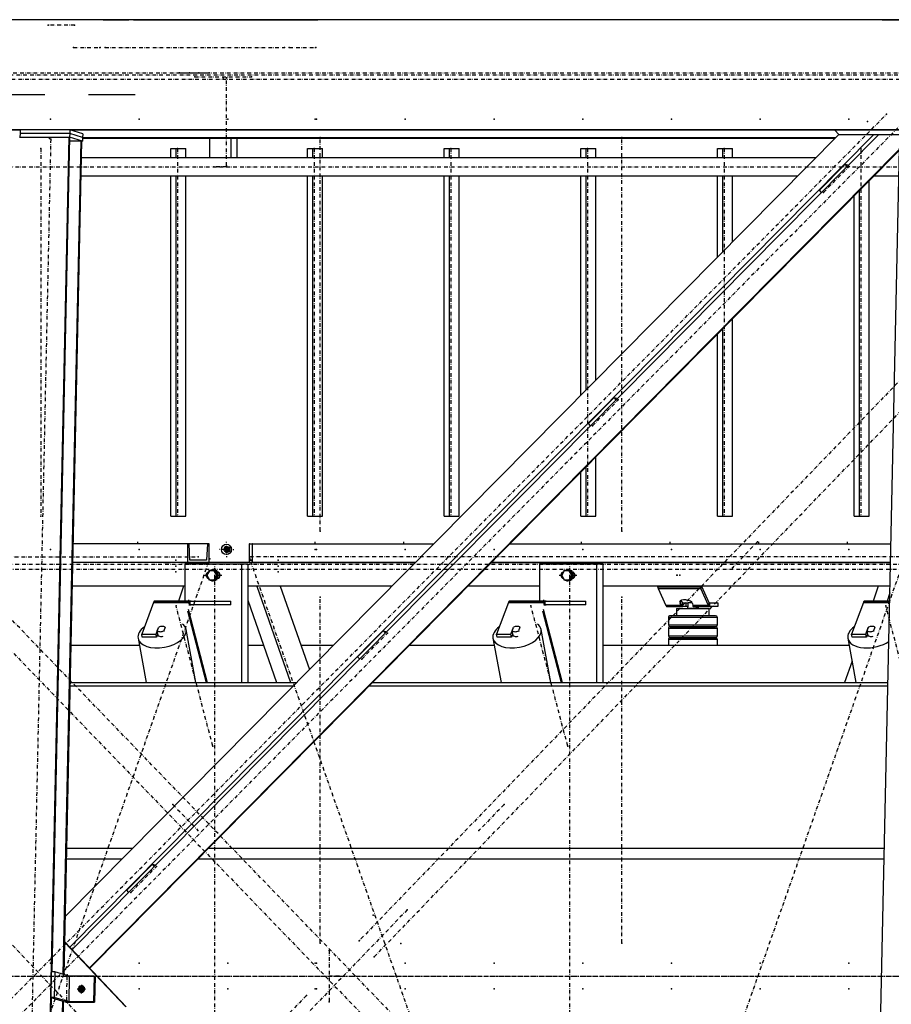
# Model space of a CAD drawing. Header units: millimetres. Extents: x 5305 to 84145, y 9066 to 76599.
# Tile 121 of 158: x 51091 to 53461, y 15626 to 18303. Entities that reach past the tile are written whole.
import ezdxf

# ---------------------------------------------------------------- set-up
doc = ezdxf.new("R2010")
doc.units = ezdxf.units.MM
doc.linetypes.add('DASHDOT', pattern=[8.5, 4, -2, 0.5, -2])
doc.linetypes.add('STRICHPUNKT2', pattern=[18.5, 10, -4, 0.5, -4])
for name, color, linetype in [('01', 1, 'Continuous'), ('Kante-Höft', 7, 'Continuous'), ('Mitte-Höft', 1, 'Continuous')]:
    doc.layers.add(name, color=color, linetype=linetype)

# ---------------------------------------------------------------- blocks, each defined once
blk = doc.blocks.new('Stahlbau DS')
at = {"layer": 'Kante-Höft'}
for p, q in [((45801.2, 2600.3), (34901.3, 2600.3)), ((41616.9, 2600.3), (40013.2, 2600.3)), ((41616.9, 2600.3), (40081.4, 2600.3)), ((41771.3, 2600.3), (41616.9, 2600.3)), ((41771.3, 2600.3), (41699.1, 2600.3)), ((41699.1, 2600.3), (41699.1, 2600.3)), ((41771.3, 2600.3), (41840.4, 2600.3)), ((41853.5, 2600.3), (41840.4, 2600.3)), ((41853.5, 2600.3), (41853.5, 2600.3)), ((41853.5, 2600.3), (42341.1, 2600.3)), ((42199.9, 2600.3), (42199.9, 2600.3)), ((42199.9, 2600.3), (42354.3, 2600.3)), ((42341.1, 2600.3), (42341.1, 2600.3)), ((43889.3, 2600.3), (42354.3, 2600.3)), ((42426.4, 2600.3), (42354.3, 2600.3)), ((42354.3, 2600.3), (42354.3, 2600.3)), ((43889.3, 2600.3), (42426.4, 2600.3)), ((42426.4, 2600.3), (42426.4, 2600.3)), ((43889.3, 2600.3), (43889.3, 2600.3)), ((43889.3, 2600.3), (44178.8, 2600.3)), ((41612.6, 2395.8), (39713.7, 2395.8)), ((41857.6, 2395.8), (41731.5, 2395.8)), ((45794.8, 2301.3), (34894.9, 2301.3)), ((41545.2, 2300.1), (39289.4, 2300.1)), ((41543.4, 2281.3), (41678.5, 2281.3)), ((41545, 2290.9), (41544.8, 2281.3)), ((41545.2, 2300.9), (41545, 2290.9)), ((41680.1, 2290.9), (41545, 2290.9)), ((41680.1, 2290.9), (41545, 2290.9)), ((41680.3, 2300.9), (41545.2, 2300.9)), ((41581.5, -2257.2), (41678.5, 2281.3)), ((41632.3, 12.1), (41680.8, 2280.6)), ((43771.4, 2288.5), (41668.3, 163.3)), ((41678.5, 2281.3), (41680.8, 2280.6)), ((41680.1, 2290.9), (41679.8, 2280.9)), ((41715.1, 2269.9), (41679.8, 2280.9)), ((41680.3, 2300.9), (41680.1, 2290.9)), ((41715.3, 2279.9), (41680.1, 2290.9)), ((41715.3, 2279.9), (41680.1, 2290.9)), ((41715.6, 2289.9), (41680.3, 2300.9)), ((43865.7, 2287.4), (41680.5, 79.2)), ((43938.4, 2300.1), (41682.6, 2300.1)), ((43879.4, 2287.4), (41687.2, 72.2)), ((41688.5, 2298.3), (41688.6, 2300.1)), ((41715.3, 2279.9), (41715.1, 2269.9)), ((41715.6, 2289.9), (41715.3, 2279.9)), ((43761.8, 2278.8), (41715.3, 2278.8)), ((43760.6, 2277.7), (41715.3, 2277.7)), ((42060.6, 2277.7), (42060.6, 2224.4)), ((42118.5, 2277.7), (42118.5, 2224.4)), ((42134.3, 2277.7), (42134.3, 2224.4)), ((43760.4, 2300.1), (43771.7, 2288.2)), ((43774.3, 2287.4), (43771.7, 2288.2)), ((43771.7, 2288.2), (43938.1, 2288.2)), ((43938.1, 2287.4), (43774.3, 2287.4)), ((41662.6, 4.9), (41711.1, 2271.2)), ((41664.9, 4.2), (41713.3, 2270.5)), ((41680.6, 2271.2), (41711.1, 2271.2)), ((41711.1, 2271.2), (41713.3, 2270.5)), ((41713.3, 2269.9), (41715.1, 2269.9)), ((41955, 2224.4), (41955, 2250.3)), ((41955, 2250.3), (41969.9, 2250.3)), ((41969.9, 2224.4), (41969.9, 2250.3)), ((41969.9, 2250.3), (41996, 2250.3)), ((41996, 2224.4), (41996, 2250.3)), ((42326.6, 2224.4), (42326.6, 2250.3)), ((42326.6, 2250.3), (42341.5, 2250.3)), ((42341.5, 2224.4), (42341.5, 2250.3)), ((42341.5, 2250.3), (42367.5, 2250.3)), ((42367.5, 2224.4), (42367.5, 2250.3)), ((42698.1, 2224.4), (42698.1, 2250.3)), ((42698.1, 2250.3), (42713, 2250.3)), ((42713, 2224.4), (42713, 2250.3)), ((42713, 2250.3), (42739, 2250.3)), ((42739, 2224.4), (42739, 2250.3)), ((43069.6, 2224.4), (43069.6, 2250.3)), ((43069.6, 2250.3), (43084.5, 2250.3)), ((43084.5, 2224.4), (43084.5, 2250.3)), ((43084.5, 2250.3), (43110.6, 2250.3)), ((43110.6, 2224.4), (43110.6, 2250.3)), ((43441.1, 2224.4), (43441.1, 2250.3)), ((43441.1, 2250.3), (43456.1, 2250.3)), ((43456.1, 2224.4), (43456.1, 2250.3)), ((43456.1, 2250.3), (43482.1, 2250.3)), ((43482.1, 2224.4), (43482.1, 2250.3)), ((43840.3, -2227.3), (43936, 2251.4)), ((43707.9, 2224.4), (41712.3, 2224.4)), ((43936, 2248), (41733.9, 22.8)), ((43935.9, 2245.5), (41735.1, 21.6)), ((43788.1, 2207.2), (43718.4, 2136.7)), ((43788.1, 2207.2), (43797.2, 2204.4)), ((43793.9, 2201), (43788.1, 2207.2)), ((41711.3, 2176.1), (43660.1, 2176.1)), ((41955, 1250.3), (41955, 2176.1)), ((41969.9, 1250.3), (41969.9, 2176.1)), ((41996, 1250.3), (41996, 2176.1)), ((42326.6, 1250.3), (42326.6, 2176.1)), ((42341.5, 1250.3), (42341.5, 2176.1)), ((42367.5, 1250.3), (42367.5, 2176.1)), ((42698.1, 1250.3), (42698.1, 2176.1)), ((42713, 1250.3), (42713, 2176.1)), ((42739, 1250.3), (42739, 2176.1)), ((43069.6, 1579.4), (43069.6, 2176.1)), ((43084.5, 1594.5), (43084.5, 2176.1)), ((43110.6, 1620.8), (43110.6, 2176.1)), ((43441.1, 1954.9), (43441.1, 2176.1)), ((43456.1, 1969.9), (43456.1, 2176.1)), ((43482.1, 1996.2), (43482.1, 2176.1)), ((43867.2, 2176.1), (43934.4, 2176.1)), ((43853.6, 1250.3), (43853.6, 2162.4)), ((43724.2, 2130.6), (43718.4, 2136.7)), ((43812.7, 1250.3), (43812.7, 2121)), ((43827.6, 1250.3), (43827.6, 2136.1)), ((43482.1, 1250.3), (43482.1, 1786.9)), ((43441.1, 1250.3), (43441.1, 1745.6)), ((43456.1, 1250.3), (43456.1, 1760.6)), ((43160.4, 1572.9), (43090.7, 1502.4)), ((43160.4, 1572.9), (43169.5, 1570.1)), ((43166.3, 1566.7), (43160.4, 1572.9)), ((43096.5, 1496.3), (43090.7, 1502.4)), ((43110.6, 1250.3), (43110.6, 1411.5)), ((43069.6, 1250.3), (43069.6, 1370.1)), ((43084.5, 1250.3), (43084.5, 1385.2)), ((41955, 1250.3), (41969.9, 1250.3)), ((41969.9, 1250.3), (41996, 1250.3)), ((42326.6, 1250.3), (42341.5, 1250.3)), ((42341.5, 1250.3), (42367.5, 1250.3)), ((42698.1, 1250.3), (42713, 1250.3)), ((42713, 1250.3), (42739, 1250.3)), ((43069.6, 1250.3), (43084.5, 1250.3)), ((43084.5, 1250.3), (43110.6, 1250.3)), ((43441.1, 1250.3), (43456.1, 1250.3)), ((43456.1, 1250.3), (43482.1, 1250.3)), ((43812.7, 1250.3), (43827.6, 1250.3)), ((43827.6, 1250.3), (43853.6, 1250.3)), ((42000.5, 1175), (41689.9, 1175)), ((42000.5, 1175), (41689.9, 1175)), ((42000.5, 1175), (42000.5, 1125)), ((42004.9, 1175), (42000.5, 1175)), ((42054.5, 1175), (42004.9, 1175)), ((42006.9, 1131), (42004.9, 1175)), ((42054.5, 1175), (42052.4, 1131)), ((42058.9, 1175), (42054.5, 1175)), ((42058.9, 1125), (42058.9, 1175)), ((42106.1, 1160.3), (42095, 1160.3)), ((42097.4, 1160.3), (42114.8, 1160.3)), ((42106.1, 1160.3), (42103.7, 1169.3)), ((42106.1, 1160.3), (42103.7, 1151.3)), ((42103.9, 1160.3), (42114.2, 1160.3)), ((42103.9, 1160.3), (42114.2, 1160.3)), ((42105.8, 1160.3), (42114.2, 1160.3)), ((42106.1, 1151.3), (42106.1, 1169.3)), ((42106.1, 1160.3), (42112.4, 1160.3)), ((42111, 1154.6), (42111, 1165.9)), ((42111.3, 1154.8), (42111.3, 1165.7)), ((42167.8, 1175), (42167.8, 1125)), ((42168.5, 1175), (42167.8, 1175)), ((42168.8, 1131), (42168.5, 1175)), ((42168.5, 1175), (42176.4, 1175)), ((42176.4, 1175), (42176, 1131)), ((42177.1, 1175), (42176.4, 1175)), ((42177.1, 1175), (42669.4, 1175)), ((42177.1, 1125), (42177.1, 1175)), ((42177.1, 1175), (42669.4, 1175)), ((42876.5, 1175), (43913, 1175)), ((42876.5, 1175), (43913, 1175)), ((42619.9, 1125), (41688.8, 1125)), ((42000.5, 1125), (41688.8, 1125)), ((41953.4, 1125), (41935.4, 1125)), ((41935.4, 1125), (41953.4, 1125)), ((41936.4, 1125), (41952.4, 1125)), ((41937.6, 1125), (41937.6, 1125)), ((41937.6, 1125), (41951.2, 1125)), ((41951.2, 1125), (41951.2, 1125)), ((42002.1, 1125), (41984.1, 1125)), ((41984.1, 1125), (42002.1, 1125)), ((41985.1, 1125), (42001.1, 1125)), ((41986.4, 1125), (41986.4, 1125)), ((41986.4, 1125), (41999.9, 1125)), ((41999.9, 1125), (41999.9, 1125)), ((42000.5, 1125), (42058.9, 1125)), ((42052.4, 1131), (42006.9, 1131)), ((42052.4, 1131), (42006.9, 1131)), ((42167.8, 1125), (42177.1, 1125)), ((42176, 1131), (42168.8, 1131)), ((42168.8, 1131), (42176, 1131)), ((42177.1, 1125), (42619.9, 1125)), ((42226.2, 1125), (42208.2, 1125)), ((42208.2, 1125), (42226.2, 1125)), ((42208.2, 1125), (42208.2, 1125)), ((42209.2, 1125), (42209.2, 1125)), ((42209.2, 1125), (42225.2, 1125)), ((42210.5, 1125), (42210.5, 1125)), ((42210.5, 1125), (42224, 1125)), ((42224, 1125), (42224, 1125)), ((42225.2, 1125), (42225.2, 1125)), ((42226.2, 1125), (42226.2, 1125)), ((42286, 1125), (42268, 1125)), ((42268, 1125), (42286, 1125)), ((42268, 1125), (42268, 1125)), ((42269, 1125), (42269, 1125)), ((42269, 1125), (42285, 1125)), ((42270.2, 1125), (42270.2, 1125)), ((42270.2, 1125), (42283.8, 1125)), ((42283.8, 1125), (42283.8, 1125)), ((42285, 1125), (42285, 1125)), ((42286, 1125), (42286, 1125)), ((43912, 1125), (42827, 1125)), ((42827, 1125), (43912, 1125)), ((42147.1, 1120), (41992.7, 1120)), ((41992.7, 1120), (41992.7, 1020)), ((42018.6, 1120), (42008, 1120)), ((42059.8, 1102), (42053.1, 1090)), ((42073.2, 1102), (42059.8, 1102)), ((42069.9, 1105), (42069.1, 1105)), ((42075.8, 1102), (42073.2, 1102)), ((42079.9, 1090), (42073.2, 1102)), ((42082.5, 1090), (42075.8, 1102)), ((42084.5, 1098), (42082.2, 1098)), ((42147.1, 1120), (42147.1, 798.7)), ((42164.2, 1120), (42147.1, 1120)), ((42164.2, 1120), (42164.2, 798.7)), ((43112.1, 1120), (42957.7, 1120)), ((42957.7, 1120), (42957.7, 1020)), ((42983.7, 1120), (42973, 1120)), ((43024.8, 1102), (43018.2, 1090)), ((43038.2, 1102), (43024.8, 1102)), ((43034.9, 1105), (43034.2, 1105)), ((43040.8, 1102), (43038.2, 1102)), ((43044.9, 1090), (43038.2, 1102)), ((43047.5, 1090), (43040.8, 1102)), ((43049.5, 1098), (43047.2, 1098)), ((43112.1, 1120), (43112.1, 798.7)), ((43129.2, 1120), (43112.1, 1120)), ((43129.2, 1120), (43129.2, 798.7)), ((42053.1, 1090), (42059.8, 1078)), ((42059.8, 1078), (42073.2, 1078)), ((42069.1, 1075), (42069.9, 1075)), ((42073.2, 1078), (42079.9, 1090)), ((42075.8, 1078), (42073.2, 1078)), ((42075.8, 1078), (42082.5, 1090)), ((42082.5, 1090), (42079.9, 1090)), ((42082.2, 1082), (42084.5, 1082)), ((43018.2, 1090), (43024.8, 1078)), ((43024.8, 1078), (43038.2, 1078)), ((43034.2, 1075), (43034.9, 1075)), ((43038.2, 1078), (43044.9, 1090)), ((43040.8, 1078), (43038.2, 1078)), ((43040.8, 1078), (43047.5, 1090)), ((43047.5, 1090), (43044.9, 1090)), ((43047.2, 1082), (43049.5, 1082)), ((41992.7, 1060), (41687.4, 1060)), ((41989.6, 1060), (41687.4, 1060)), ((41989.6, 1060), (41975.5, 1020)), ((42555.6, 1060), (42164.2, 1060)), ((42188.8, 1060), (42280.5, 798.7)), ((42252.6, 1060), (42332, 834)), ((42555.6, 1060), (42252.6, 1060)), ((42957.7, 1060), (42762.7, 1060)), ((42957.7, 1060), (42762.7, 1060)), ((43910.6, 1060), (43129.2, 1060)), ((43878.7, 1060), (43129.2, 1060)), ((43394.6, 1057.4), (43278.8, 1057.4)), ((43279.9, 1054.2), (43395.7, 1054.2)), ((43279.9, 1054.2), (43301, 1007.7)), ((43279.9, 1054.2), (43395.7, 1054.2)), ((43395.7, 1054.2), (43396.6, 1060)), ((43396.6, 1060), (43395.7, 1054.2)), ((43416.8, 1007.7), (43395.7, 1054.2)), ((43398.3, 1060), (43418.2, 1016.3)), ((43878.7, 1060), (43864.7, 1020)), ((41908.7, 1017.9), (42005.2, 1017.9)), ((41909.4, 1019.1), (42005.9, 1019.1)), ((41910.2, 1019.8), (42006.7, 1019.8)), ((42007.5, 1020), (41911, 1020)), ((42007.5, 1020), (41911, 1020)), ((42010.4, 1020), (41998.4, 1020)), ((42007.5, 1010), (42007.5, 1020)), ((42007.5, 1010), (42007.5, 1020)), ((42007.5, 1020), (42118.2, 1020)), ((42118.2, 1010), (42118.2, 1020)), ((42164.2, 1022.3), (42242.7, 798.7)), ((42873.7, 1017.9), (42970.2, 1017.9)), ((42874.5, 1019.1), (42971, 1019.1)), ((42875.2, 1019.8), (42971.7, 1019.8)), ((42972.5, 1020), (42876, 1020)), ((42972.5, 1020), (42876, 1020)), ((42975.4, 1020), (42963.4, 1020)), ((42972.5, 1010), (42972.5, 1020)), ((42972.5, 1010), (42972.5, 1020)), ((42972.5, 1020), (43083.2, 1020)), ((43083.2, 1010), (43083.2, 1020)), ((43340.8, 1020.6), (43339.7, 1013.2)), ((43341.6, 1021.1), (43345.2, 1016.3)), ((43838.7, 1017.9), (43909.7, 1017.9)), ((43839.5, 1019.1), (43909.7, 1019.1)), ((43840.3, 1019.8), (43909.7, 1019.8)), ((43909.7, 1020), (43841.1, 1020)), ((43909.7, 1020), (43841.1, 1020)), ((43910.2, 1041.8), (43902.5, 1020)), ((41908, 1016.4), (41875.8, 930.3)), ((41908, 1016.4), (42004.5, 1016.4)), ((41908, 1016.4), (42004.5, 1016.4)), ((42000.3, 992.9), (42051.2, 798.7)), ((42002, 997.5), (42054.2, 798.7)), ((42006, 1008.2), (42004.5, 1016.4)), ((42118.2, 1010), (42007.5, 1010)), ((42007.5, 1010), (42007.5, 1010)), ((42007.5, 1010), (42010.4, 1010)), ((42873, 1016.4), (42840.8, 930.3)), ((42873, 1016.4), (42969.5, 1016.4)), ((42873, 1016.4), (42969.5, 1016.4)), ((42965.3, 992.9), (43016.2, 798.7)), ((42967, 997.5), (43019.2, 798.7)), ((42971, 1008.2), (42969.5, 1016.4)), ((43083.2, 1010), (42972.5, 1010)), ((42972.5, 1010), (42975.4, 1010)), ((43343.9, 1007.7), (43301, 1007.7)), ((43343.9, 1007.7), (43301, 1007.7)), ((43344.8, 1006.5), (43301.7, 1006.5)), ((43345.7, 1005.7), (43302.3, 1005.7)), ((43346.2, 1005.2), (43303, 1005.2)), ((43303.7, 1005), (43347.1, 1005)), ((43303.7, 1005), (43346.2, 1005)), ((43303.7, 1005), (43303.7, 1005)), ((43330, 1000), (43419, 1000)), ((43330, 1000), (43330, 980)), ((43343.9, 1007.7), (43339.7, 1013.2)), ((43345.2, 1016.3), (43343.9, 1007.7)), ((43345.2, 1016.3), (43343.9, 1007.7)), ((43345.2, 1016.3), (43344.8, 1006.5)), ((43345.8, 1015.8), (43344.8, 1006.5)), ((43345.7, 1005.7), (43345.8, 1015.8)), ((43345.7, 1005.7), (43346.2, 1012.3)), ((43346.2, 1015), (43355.6, 1015)), ((43346.2, 1005), (43346.2, 1015)), ((43355.6, 1005), (43346.2, 1005)), ((43346.4, 1015), (43346.4, 1015.3)), ((43355.6, 1015), (43361.2, 1015)), ((43355.6, 1015), (43355.6, 1005)), ((43361.2, 1005), (43355.6, 1005)), ((43359.5, 1004), (43361.2, 1004)), ((43359.5, 1004), (43359.5, 1000)), ((43389.5, 1000), (43359.5, 1000)), ((43361.2, 1004), (43361.2, 1016)), ((43361.2, 1016), (43371.8, 1016)), ((43373.1, 1013.2), (43374, 1007.7)), ((43416.8, 1007.7), (43374, 1007.7)), ((43416.8, 1007.7), (43374, 1007.7)), ((43417.5, 1006.5), (43374.3, 1006.5)), ((43418.1, 1005.7), (43374.7, 1005.7)), ((43375.2, 1005.3), (43375.2, 1005)), ((43375.2, 1005), (43376.1, 1005)), ((43418.8, 1005.2), (43375.4, 1005.2)), ((43376.1, 1005), (43419.5, 1005)), ((43376.1, 1005), (43376.1, 1005)), ((43376.1, 1005), (43419.5, 1005)), ((43382.5, 1005), (43382.5, 1004)), ((43382.5, 1004), (43389.5, 1004)), ((43382.5, 1004), (43387.8, 1004)), ((43387.8, 1004), (43387.8, 1005)), ((43388.4, 1005), (43387.8, 1005)), ((43389.5, 1000), (43389.5, 1004)), ((43418.2, 1016.3), (43416.8, 1007.7)), ((43418.2, 1016.3), (43416.8, 1007.7)), ((43419, 980), (43419, 1000)), ((43419.5, 1015), (43419.5, 1005)), ((43419.5, 1015), (43442.6, 1015)), ((43419.5, 1005), (43419.5, 1015)), ((43442.6, 1005), (43419.5, 1005)), ((43442.6, 1015), (43442.6, 1005)), ((43838, 1016.4), (43805.8, 930.3)), ((43838, 1016.4), (43909.6, 1016.4)), ((43838, 1016.4), (43909.6, 1016.4)), ((43357.2, 975), (43308, 975)), ((43308, 975), (43308, 955)), ((43358.4, 980), (43313, 980)), ((43438.7, 975), (43357.2, 975)), ((43433.9, 980), (43358.4, 980)), ((43436, 980), (43433.9, 980)), ((43441, 975), (43438.7, 975)), ((43441, 955), (43441, 975)), ((41914.9, 930.3), (41921.5, 948)), ((41918.3, 938.8), (41922, 948.7)), ((41920.1, 929), (41918.3, 938.8)), ((41921.6, 947.6), (41921.5, 948)), ((41939.4, 948.7), (41935.7, 938.8)), ((41935.7, 938.8), (41935.9, 937.5)), ((42023.1, 798.7), (41996.7, 942.7)), ((42532.7, 938.6), (42463, 868.1)), ((42532.7, 938.6), (42541.9, 935.8)), ((42538.6, 932.4), (42532.7, 938.6)), ((42879.9, 930.3), (42886.5, 948)), ((42883.3, 938.8), (42887, 948.7)), ((42885.1, 929), (42883.3, 938.8)), ((42886.6, 947.6), (42886.5, 948)), ((42904.4, 948.7), (42900.7, 938.8)), ((42900.7, 938.8), (42900.9, 937.5)), ((42988.1, 798.7), (42961.7, 942.7)), ((43308, 955), (43357, 955)), ((43357.2, 945), (43308, 945)), ((43308, 945), (43308, 925)), ((43313, 950), (43358.3, 950)), ((43358.4, 950), (43313, 950)), ((43357, 955), (43438.7, 955)), ((43438.7, 945), (43357.2, 945)), ((43358.3, 950), (43433.9, 950)), ((43433.9, 950), (43358.4, 950)), ((43433.9, 950), (43436, 950)), ((43436, 950), (43433.9, 950)), ((43438.7, 955), (43441, 955)), ((43441, 945), (43438.7, 945)), ((43441, 925), (43441, 945)), ((43844.9, 930.3), (43851.5, 948)), ((43848.3, 938.8), (43852.1, 948.7)), ((43850.1, 929), (43848.3, 938.8)), ((43851.6, 947.6), (43851.5, 948)), ((43869.4, 948.7), (43865.7, 938.8)), ((43865.7, 938.8), (43865.9, 937.5)), ((41865.8, 918.7), (41887.9, 798.7)), ((41877.3, 922.1), (41875.8, 930.3)), ((41875.8, 930.3), (41914.9, 930.3)), ((41916.4, 922.1), (41877.3, 922.1)), ((41916.4, 922.1), (41914.9, 930.3)), ((41919.7, 931.1), (41916.4, 922.1)), ((41918.9, 928.8), (41919, 928.4)), ((42830.9, 918.7), (42852.9, 798.7)), ((42842.3, 922.1), (42840.8, 930.3)), ((42840.8, 930.3), (42879.9, 930.3)), ((42881.4, 922.1), (42842.3, 922.1)), ((42881.4, 922.1), (42879.9, 930.3)), ((42884.7, 931.1), (42881.4, 922.1)), ((42883.9, 928.8), (42884, 928.4)), ((43308, 925), (43357, 925)), ((43357.2, 915), (43308, 915)), ((43308, 915), (43308, 900)), ((43313, 920), (43358.3, 920)), ((43358.4, 920), (43313, 920)), ((43357, 925), (43438.7, 925)), ((43438.7, 915), (43357.2, 915)), ((43358.3, 920), (43433.9, 920)), ((43433.9, 920), (43358.4, 920)), ((43433.9, 920), (43436, 920)), ((43436, 920), (43433.9, 920)), ((43438.7, 925), (43441, 925)), ((43441, 915), (43438.7, 915)), ((43441, 900), (43441, 915)), ((43795.9, 918.7), (43817.9, 798.7)), ((43807.3, 922.1), (43805.8, 930.3)), ((43805.8, 930.3), (43844.9, 930.3)), ((43846.4, 922.1), (43807.3, 922.1)), ((43846.4, 922.1), (43844.9, 930.3)), ((43849.7, 931.1), (43846.4, 922.1)), ((43848.9, 928.8), (43849, 928.4)), ((41684, 900), (41869.3, 900)), ((42164.2, 900), (42207.1, 900)), ((42308.8, 900), (42397.3, 900)), ((42604.4, 900), (42834.3, 900)), ((43129.2, 900), (43799.3, 900)), ((42468.8, 862), (42463, 868.1)), ((43807.3, 856.6), (43786.9, 798.7)), ((41681.6, 789.5), (42288, 789.5)), ((41681.8, 798.7), (42297.1, 798.7)), ((42495.1, 789.5), (43904.8, 789.5)), ((42504.2, 798.7), (43905, 798.7)), ((41672.2, 347.9), (41850.9, 347.9)), ((42058, 347.9), (43895.3, 347.9)), ((41671.6, 319.2), (41822.5, 319.2)), ((41905, 304.3), (41835.3, 233.8)), ((41905, 304.3), (41914.2, 301.5)), ((41910.9, 298.2), (41905, 304.3)), ((42029.6, 319.2), (43894.7, 319.2)), ((41841.1, 227.7), (41835.3, 233.8)), ((41831.4, -82.1), (41666.7, 91.9)), ((41834, -82.9), (41666.8, 93.8)), ((41630, 12.1), (41628.5, -57.7)), ((41639.7, 12.1), (41630, 12.1)), ((41639.7, 12.1), (41638.2, -57.7)), ((41678.9, -0.1), (41639.7, 12.1)), ((41678.9, -0.1), (41677.4, -69.9)), ((41746.4, -0.1), (41678.9, -0.1)), ((41711.9, -23), (41711.4, -46.9)), ((41746.4, -0.1), (41744.9, -69.9)), ((41749, -1), (41746.4, -0.1)), ((41749, -1), (41747.6, -70.7)), ((41723.2, -34.9), (41700.1, -34.9)), ((41720.3, -37.1), (41708.7, -37.1)), ((41720.3, -37.2), (41708.7, -37.2)), ((41711.4, -34.9), (41720.2, -37.6)), ((41718.9, -29.5), (41718.6, -40.6)), ((41719.1, -29.9), (41718.9, -40.2)), ((41583.7, -2257.9), (41630.8, -58.4)), ((41614.1, -2267.3), (41661.1, -67.8)), ((41616.3, -2268), (41663.3, -68.5)), ((41638.2, -57.7), (41628.5, -57.7)), ((41628.5, -57.7), (41670.4, -70.7)), ((41677.4, -69.9), (41638.2, -57.7)), ((41670.4, -70.7), (41747.6, -70.7)), ((41744.9, -69.9), (41677.4, -69.9)), ((41747.6, -70.7), (41744.9, -69.9))]:
    blk.add_line(p, q, dxfattribs=at)
for centre, start, end in [((43313, 975), 89.9999, 180), ((43436, 975), 360, 90), ((43313, 955), 180, 269.9999), ((43313, 945), 89.9999, 180), ((43436, 955), 270, 0), ((43436, 945), 360, 90), ((43313, 925), 180, 269.9999), ((43313, 915), 89.9999, 180), ((43436, 925), 270, 0), ((43436, 915), 360, 90)]:
    blk.add_arc(centre, 5, start, end, dxfattribs=at)
for centre, major_axis in [((42106.3, 1160.3), (0, -14)), ((42107.9, 1160.3), (0, -8))]:
    blk.add_ellipse(centre, major_axis=major_axis, ratio=0.965016, dxfattribs=at)
for centre, major_axis, ratio, start_param, end_param in [((42107.9, 1160.3), (0, -6.5), 0.965016, 3.141593, 6.283185), ((42110.1, 1160.3), (0, -6.5), 0.965016, 3.320187, 6.104591), ((42107.9, 1160.3), (0, -6.5), 0.965016, 0, 3.141593), ((42059.3, 1090), (0, -9), 0.965016, 3.363045, 6.061733), ((42061.3, 1090), (0, -9), 0.965016, 3.699377, 5.725401), ((42069.1, 1090), (0, -15), 0.965016, 3.893998, 4.483582), ((42069.1, 1090), (0, -15), 0.965016, 3.141593, 3.785094), ((42069.1, 1090), (0, -15), 0.965016, 0, 3.141593), ((42069.9, 1090), (0, -15), 0.965016, 0, 3.141593), ((42080.5, 1090), (0, -9), 0.965016, 0.116424, 3.025168), ((42087, 1090), (0, -9), 0.965016, 3.520608, 3.617475), ((43024.3, 1090), (0, -9), 0.965016, 3.363045, 6.061733), ((43026.3, 1090), (0, -9), 0.965016, 3.699377, 5.725401), ((43034.2, 1090), (0, -15), 0.965016, 3.893998, 4.483582), ((43034.2, 1090), (0, -15), 0.965016, 3.141593, 3.785094), ((43034.2, 1090), (0, -15), 0.965016, 0, 3.141593), ((43034.9, 1090), (0, -15), 0.965016, 0, 3.141593), ((43045.6, 1090), (0, -9), 0.965016, 0.116424, 3.025168), ((43052, 1090), (0, -9), 0.965016, 3.520608, 3.617475), ((42069.1, 1090), (0, -15), 0.965016, 4.941196, 5.53078), ((42069.1, 1090), (0, -15), 0.965016, 5.639684, 6.283185), ((42087, 1090), (0, -9), 0.965016, 5.807303, 5.90417), ((43034.2, 1090), (0, -15), 0.965016, 4.941196, 5.53078), ((43034.2, 1090), (0, -15), 0.965016, 5.639684, 6.283185), ((43052, 1090), (0, -9), 0.965016, 5.807303, 5.90417), ((43282.5, 1071.5), (0, -20), 0.262189, 5.327869, 5.497787), ((43282.5, 1071.5), (0, -20), 0.262189, 5.497787, 5.759587), ((43398.3, 1071.5), (0, -20), 0.262189, 5.327869, 5.497787), ((43398.3, 1071.5), (0, -20), 0.262189, 5.497787, 5.759587), ((41911, 1000), (0, -20), 0.262189, 3.599742, 3.752458), ((41911, 1000), (0, -20), 0.262189, 3.447025, 3.599742), ((41911, 1000), (0, -20), 0.262189, 3.294309, 3.447025), ((41911, 1000), (0, -20), 0.262189, 3.141593, 3.294309), ((42007.5, 1000), (0, -20), 0.262189, 3.599742, 3.752458), ((42007.5, 1000), (0, -20), 0.262189, 3.447025, 3.599742), ((42007.5, 1000), (0, -20), 0.262189, 3.294309, 3.447025), ((42007.5, 1000), (0, -20), 0.262189, 3.141593, 3.294309), ((42876, 1000), (0, -20), 0.262189, 3.599742, 3.752458), ((42876, 1000), (0, -20), 0.262189, 3.447025, 3.599742), ((42876, 1000), (0, -20), 0.262189, 3.294309, 3.447025), ((42876, 1000), (0, -20), 0.262189, 3.141593, 3.294309), ((42972.5, 1000), (0, -20), 0.262189, 3.599742, 3.752458), ((42972.5, 1000), (0, -20), 0.262189, 3.447025, 3.599742), ((42972.5, 1000), (0, -20), 0.262189, 3.294309, 3.447025), ((42972.5, 1000), (0, -20), 0.262189, 3.141593, 3.294309), ((43355.8, 1014.6), (17.3, -2.6), 0.482508, 3.141593, 3.599604), ((43355.8, 1014.6), (17.3, -2.6), 0.482508, 0.14999, 3.141593), ((43841.1, 1000), (0, -20), 0.262189, 3.599742, 3.752458), ((43841.1, 1000), (0, -20), 0.262189, 3.447025, 3.599742), ((43841.1, 1000), (0, -20), 0.262189, 3.294309, 3.447025), ((43841.1, 1000), (0, -20), 0.262189, 3.141593, 3.294309), ((42007.5, 1000), (0, -10), 0.262189, 3.599742, 3.752458), ((42007.5, 1000), (0, -10), 0.262189, 3.447025, 3.599742), ((42007.5, 1000), (0, -10), 0.262189, 3.294309, 3.447025), ((42007.5, 1000), (0, -10), 0.262189, 3.141593, 3.294309), ((42972.5, 1000), (0, -10), 0.262189, 3.599742, 3.752458), ((42972.5, 1000), (0, -10), 0.262189, 3.447025, 3.599742), ((42972.5, 1000), (0, -10), 0.262189, 3.294309, 3.447025), ((42972.5, 1000), (0, -10), 0.262189, 3.141593, 3.294309), ((43303.7, 1025), (0, -20), 0.262189, 5.759587, 5.890486), ((43303.7, 1025), (0, -20), 0.262189, 5.890486, 6.021386), ((43303.7, 1025), (0, -20), 0.262189, 6.021386, 6.152286), ((43303.7, 1025), (0, -20), 0.262189, 6.152286, 6.283185), ((43346.5, 1025), (1.1, -20), 0.345824, 5.740402, 5.871302), ((43346.8, 1025), (0.9, -20), 0.35185, 5.875477, 6.006377), ((43346.8, 1025), (0.93, -9.99), 0.439583, 5.718817, 5.849717), ((43347.1, 1025), (0, -20), 0.262189, 6.021386, 6.112184), ((43347.1, 1025), (0.63, -10), 0.449404, 5.862004, 5.992904), ((43347.1, 1025), (0, -10), 0.262189, 6.021386, 6.152286), ((43347.1, 1025), (0, -10), 0.262189, 6.152286, 6.282659), ((43376.6, 1025), (-1, -20), 0.177181, 5.768519, 5.899418), ((43376.1, 1025), (-0.5, -20), 0.167752, 5.894849, 6.025749), ((43376.1, 1025), (0, -20), 0.262189, 6.021386, 6.152286), ((43376.1, 1025), (0, -20), 0.262189, 6.152286, 6.283185), ((43419.5, 1025), (0, -20), 0.262189, 5.759587, 5.890486), ((43419.5, 1025), (0, -20), 0.262189, 5.890486, 6.021386), ((43419.5, 1025), (0, -20), 0.262189, 6.021386, 6.152286), ((43419.5, 1025), (0, -10), 0.262189, 5.759587, 5.890486), ((43419.5, 1025), (0, -10), 0.262189, 5.890486, 6.021386), ((43419.5, 1025), (0, -10), 0.262189, 6.021386, 6.152286), ((43419.5, 1025), (0, -20), 0.262189, 6.152286, 6.283185), ((43419.5, 1025), (0, -10), 0.262189, 6.152286, 6.283185), ((41931.2, 930.7), (65.4, 12), 0.553511, 2.290239, 3.141593), ((41931.2, 930.7), (65.4, 12), 0.553511, 3.141593, 6.283185), ((41928.8, 943.8), (12.3, 2.3), 0.553511, 3.588327, 5.195932), ((41928.8, 942.9), (12.8, 2.3), 0.553511, 2.041029, 2.069985), ((41928.8, 943.8), (12.3, 2.3), 0.553511, 0.446735, 2.054339), ((41931.2, 930.7), (65.4, 12), 0.553511, 0, 0.457145), ((42896.3, 930.7), (65.4, 12), 0.553511, 2.290239, 3.141593), ((42896.3, 930.7), (65.4, 12), 0.553511, 3.141593, 6.283185), ((42893.9, 943.8), (12.3, 2.3), 0.553511, 3.588327, 5.195932), ((42893.8, 942.9), (12.8, 2.3), 0.553511, 2.041029, 2.069985), ((42893.9, 943.8), (12.3, 2.3), 0.553511, 0.446735, 2.054339), ((42896.3, 930.7), (65.4, 12), 0.553511, 0, 0.457145), ((43861.3, 930.7), (65.4, 12), 0.553511, 2.290239, 3.141593), ((43858.9, 943.8), (12.3, 2.3), 0.553511, 3.588327, 5.195932), ((43858.8, 942.9), (12.8, 2.3), 0.553511, 2.041029, 2.069985), ((43858.9, 943.8), (12.3, 2.3), 0.553511, 0.446735, 2.054339), ((41931.2, 930.7), (12.3, 2.3), 0.553511, 3.141593, 4.862304), ((41930.6, 933.9), (12.3, 2.3), 0.553511, 3.436527, 3.588327), ((42896.3, 930.7), (12.3, 2.3), 0.553511, 3.141593, 4.862304), ((42895.7, 933.9), (12.3, 2.3), 0.553511, 3.436527, 3.588327), ((43861.3, 930.7), (65.4, 12), 0.553511, 3.141593, 5.38779), ((43861.3, 930.7), (12.3, 2.3), 0.553511, 3.141593, 4.862304), ((43860.7, 933.9), (12.3, 2.3), 0.553511, 3.436527, 3.588327), ((41711.9, -35), (-2.67, -8.59), 0.961825, 3.141593, 6.283185), ((41714.5, -35.8), (-2.67, -8.59), 0.961825, 3.300329, 6.124449), ((41714.8, -35.9), (-2.67, -8.59), 0.961825, 3.316359, 6.108419), ((41711.9, -35), (-2.67, -8.59), 0.961825, 0, 3.141593), ((41717.4, -36.7), (-2.67, -8.59), 0.961825, 3.479961, 5.944817)]:
    blk.add_ellipse(centre, major_axis=major_axis, ratio=ratio, start_param=start_param, end_param=end_param, dxfattribs=at)
for p in [(41621.3, 2585.3), (41693.4, 2585.3), (41690.8, 2524.3), (41763.2, 2524.3), (41776.3, 2524.3), (41776.3, 2524.3), (42263.9, 2524.3), (42263.9, 2524.3), (42277.1, 2524.3), (42349.2, 2524.3), (41978, 2455.8), (41978.2, 2455.8), (42005.8, 2455.8), (42020.3, 2445.3), (42031.6, 2455.8), (42059.2, 2455.8), (42059.4, 2455.8), (42097.5, 2442.3), (42106.7, 2442.3), (42174.7, 2445.3), (41627.5, 2330.3), (41868.7, 2330.3), (42110, 2330.3), (42347.6, 2330.3), (42351.3, 2330.3), (42592.5, 2330.3), (42833.8, 2330.3), (43075, 2330.3), (43316.3, 2330.3), (43557.5, 2330.3), (43798.8, 2330.3), (43900.9, 2343.2), (43849.1, 2323.3), (41625.4, 2276.9), (41628.4, 2275.9), (42361, 2280.3), (43181.2, 2280.3), (41601.5, 2250.3), (41973, 2250.3), (42344.6, 2250.3), (42716.1, 2250.3), (43087.6, 2250.3), (43459.2, 2250.3), (43830.7, 2250.3), (42071.8, 2200.3), (42106.4, 2200.3), (42106.7, 2203.3), (43799.3, 2201.2), (43729.5, 2130.8), (43171.6, 1566.9), (43101.8, 1496.5), (41601.5, 1250.3), (41973, 1250.3), (42344.6, 1250.3), (42716.1, 1250.3), (43087.6, 1250.3), (43459.2, 1250.3), (43830.7, 1250.3), (42361, 1210.3), (43181.2, 1210.3), (43550.3, 1181.1), (41627.5, 1160.3), (41868.7, 1160.3), (42110, 1160.3), (42347.6, 1160.3), (42351.3, 1160.3), (42592.5, 1160.3), (42833.8, 1160.3), (43075, 1160.3), (43316.3, 1160.3), (43557.5, 1160.3), (43798.8, 1160.3), (41968.8, 1131), (42029.7, 1140.5), (42060.9, 1134.4), (42169.9, 1134.4), (42172.4, 1140.5), (42247.1, 1131), (41968.8, 1114.5), (41968.8, 1099.7), (42074.7, 1120), (42247.1, 1114.5), (42247.1, 1099.7), (43039.8, 1120), (43482.1, 1110.4), (43331, 1090), (43332.1, 1090), (43338.6, 1090), (43338.6, 1090), (42361, 1030.3), (43181.2, 1030.3), (41969.1, 1007.2), (42934.1, 1007.2), (43899.1, 1007.2), (42543.9, 932.7), (42474.2, 862.2), (42069.2, 625.3), (43034.2, 625.3), (41960.4, 467), (42861.1, 467), (42028.6, 396.2), (42792.9, 396.2), (41916.2, 298.4), (41846.5, 227.9), (42505.5, 166.4), (42597.9, 180.6), (42361, 90.3), (42466.8, 96), (42580.6, 88.7), (43181.2, 90.3), (42385.3, 70.3), (41627.5, 35.3), (41868.7, 35.3), (42110, 35.3), (42347.6, 35.3), (42351.3, 35.3), (42508.3, 53), (42592.5, 35.3), (42833.8, 35.3), (43075, 35.3), (43316.3, 35.3), (43557.5, 35.3), (43798.8, 35.3), (41673.4, 3.6), (42386.6, 0.3), (42386.6, 0.3), (42412.9, 0.3), (41627.5, -34.7), (41711.9, -35), (41868.7, -34.7), (42110, -34.7), (42323.5, -52.5), (42347.6, -34.7), (42351.3, -34.7), (42592.5, -34.7), (42833.8, -34.7), (43075, -34.7), (43316.3, -34.7), (43557.5, -34.7), (43798.8, -34.7), (41671.9, -66.1), (42385.3, -69.7)]:
    blk.add_point(p, dxfattribs=at)
at = {"layer": 'Mitte-Höft', "linetype": 'STRICHPUNKT2'}
for p, q in [((41693.4, 2585.3), (41621.3, 2585.3)), ((41690.8, 2524.3), (41763.2, 2524.3)), ((41776.3, 2524.3), (42263.9, 2524.3)), ((42277.1, 2524.3), (42349.2, 2524.3)), ((34936, 2439), (45835.9, 2439)), ((35670.7, 2450.3), (46570.5, 2450.3)), ((39565.5, 2455.8), (42059.4, 2455.8)), ((41978, 2455.8), (44471.9, 2455.8)), ((42020.3, 2445.3), (42174.7, 2445.3)), ((42106.7, 2203.3), (42106.7, 2442.3)), ((43996.6, 2371.8), (39323.8, -2350.1)), ((39228, -2378.7), (43900.9, 2343.2)), ((41628.4, 2275.9), (41531.3, -2262.6)), ((42361, 1210.3), (42361, 2280.3)), ((43181.2, 1210.3), (43181.2, 2280.3)), ((41601.5, 2250.3), (41601.5, 1250.3)), ((41973, 2250.3), (41973, 1250.3)), ((42344.6, 2250.3), (42344.6, 1250.3)), ((42716.1, 2250.3), (42716.1, 1250.3)), ((43087.6, 2250.3), (43087.6, 1250.3)), ((43459.2, 2250.3), (43459.2, 1250.3)), ((43830.7, 2250.3), (43830.7, 1250.3)), ((44575.9, -2195), (40297.4, 2238.5)), ((44534.4, 2238.5), (42466.8, 96)), ((40145.1, 2200.3), (44950.9, 2200.3)), ((40255.9, 2195.6), (44534.4, -2238)), ((42106.4, 2200.3), (42071.8, 2200.3)), ((42508.3, 53), (44575.9, 2195.6)), ((43729.5, 2130.8), (43799.3, 2201.2)), ((43101.8, 1496.5), (43171.6, 1566.9)), ((41865.1, 1175), (41865.1, 1181.3)), ((42106.3, 1160.3), (42106.3, 1181.3)), ((42347.6, 1175), (42347.6, 1181.3)), ((42588.8, 1175), (42588.8, 1181.3)), ((43071.3, 1175), (43071.3, 1181.3)), ((43312.6, 1175), (43312.6, 1181.3)), ((43550.3, 1181.1), (43482.1, 1110.4)), ((43553.9, 1175), (43553.9, 1181.3)), ((43795.1, 1175), (43795.1, 1181.3)), ((42106.3, 1160.3), (42086.1, 1160.3)), ((42107.9, 1160.3), (42100.2, 1160.3)), ((42107.9, 1160.3), (42100.2, 1160.3)), ((42110.1, 1160.3), (42103.9, 1160.3)), ((42104.5, 1160.3), (42109.7, 1160.3)), ((42106.3, 1160.3), (42126.6, 1160.3)), ((42106.3, 1160.3), (42106.3, 1139.3)), ((42107, 1160.3), (42111, 1160.3)), ((42107.9, 1160.3), (42107.9, 1168.3)), ((42107.9, 1160.3), (42107.9, 1168.3)), ((42107.9, 1160.3), (42115.6, 1160.3)), ((42107.9, 1160.3), (42107.9, 1152.3)), ((42107.9, 1160.3), (42115.6, 1160.3)), ((42107.9, 1160.3), (42107.9, 1152.3)), ((42110.1, 1160.3), (42110.1, 1166.3)), ((42110.1, 1160.3), (42114.2, 1160.3)), ((42110.1, 1160.3), (42110.1, 1154.2)), ((40031.9, 1140.5), (42029.7, 1140.5)), ((41263.9, -1134.4), (42060.9, 1134.4)), ((42966.8, -1134.4), (42169.9, 1134.4)), ((44621.9, 1140.5), (42172.4, 1140.5)), ((42217.2, 1125), (42217.2, 1125)), ((42217.2, 1125), (42217.2, 1125)), ((42277, 1125), (42277, 1125)), ((42277, 1125), (42277, 1125)), ((43153.1, -1134.4), (43950, 1134.4)), ((39700.2, 1106.6), (44515.7, 1106.6)), ((40089.2, 1120.3), (44644, 1120.3)), ((42059.3, 1101.1), (42059.3, 1103.5)), ((42074.7, -1120), (42074.7, 1120)), ((42080.5, 1100.2), (42080.5, 1103.5)), ((43024.3, 1101.1), (43024.3, 1103.5)), ((43039.8, -1120), (43039.8, 1120)), ((43045.6, 1100.2), (43045.6, 1103.5)), ((42046.3, 1090), (42053.1, 1090)), ((42059.3, 1076.5), (42059.3, 1078.9)), ((42080.5, 1076.5), (42080.5, 1079.8)), ((42084.4, 1090), (42093.6, 1090)), ((43011.3, 1090), (43018.2, 1090)), ((43024.3, 1076.5), (43024.3, 1078.9)), ((43045.6, 1076.5), (43045.6, 1079.8)), ((43049.4, 1090), (43058.6, 1090)), ((42004.4, 1020), (42004.4, 1023)), ((42361, 90.3), (42361, 1030.3)), ((42969.4, 1020), (42969.4, 1023)), ((43181.2, 90.3), (43181.2, 1030.3)), ((42069.2, 625.3), (41969.1, 1007.2)), ((43034.2, 625.3), (42934.1, 1007.2)), ((43999.2, 625.3), (43899.1, 1007.2)), ((42474.2, 862.2), (42543.9, 932.7)), ((41960.4, 467), (42028.6, 396.2)), ((42861.1, 467), (42792.9, 396.2)), ((41846.5, 227.9), (41916.2, 298.4)), ((41435.7, 178.3), (41776, -181.2)), ((42597.9, 180.6), (42249.9, -180)), ((42385.3, 70.3), (42385.3, -69.7)), ((40089.2, 0.3), (44644, 0.3)), ((41671.9, -66.1), (41673.4, 3.6)), ((42412.9, 0.3), (42386.6, 0.3)), ((41711.9, -35), (41712.2, -21.6)), ((42323.5, -52.5), (40255.9, -2195)), ((41711.9, -35), (41698.9, -35)), ((41714.5, -35.8), (41705.8, -35.8)), ((41714.8, -35.9), (41705.8, -35.9)), ((41717.4, -36.7), (41708.7, -36.7)), ((41710.7, -34.7), (41715.7, -36.2)), ((41711.9, -35), (41711.6, -48.5)), ((41711.9, -35), (41724.9, -35)), ((41713.6, -35.6), (41718.6, -37.1)), ((41714.5, -35.8), (41714.4, -43.6)), ((41714.5, -35.8), (41714.7, -26.9)), ((41714.5, -35.8), (41720.5, -35.8)), ((41714.8, -35.9), (41714.6, -43.5)), ((41714.8, -35.9), (41715, -26.9)), ((41714.8, -35.9), (41720.5, -35.9)), ((41717.4, -36.7), (41717.3, -41.9)), ((41717.4, -36.7), (41717.6, -28.1)), ((41717.4, -36.7), (41720.4, -36.7))]:
    blk.add_line(p, q, dxfattribs=at)
at = {"layer": 'Mitte-Höft', "linetype": 'DASHDOT'}
blk.add_line((-1844.8, 0), (71669, 0), dxfattribs=at)

msp = doc.modelspace()

# ---------------------------------------------------------------- block references
at = {"layer": '01'}
msp.add_blockref('Stahlbau DS', (9546.7, 15702.4), dxfattribs=at)

doc.saveas('drawing.dxf')
